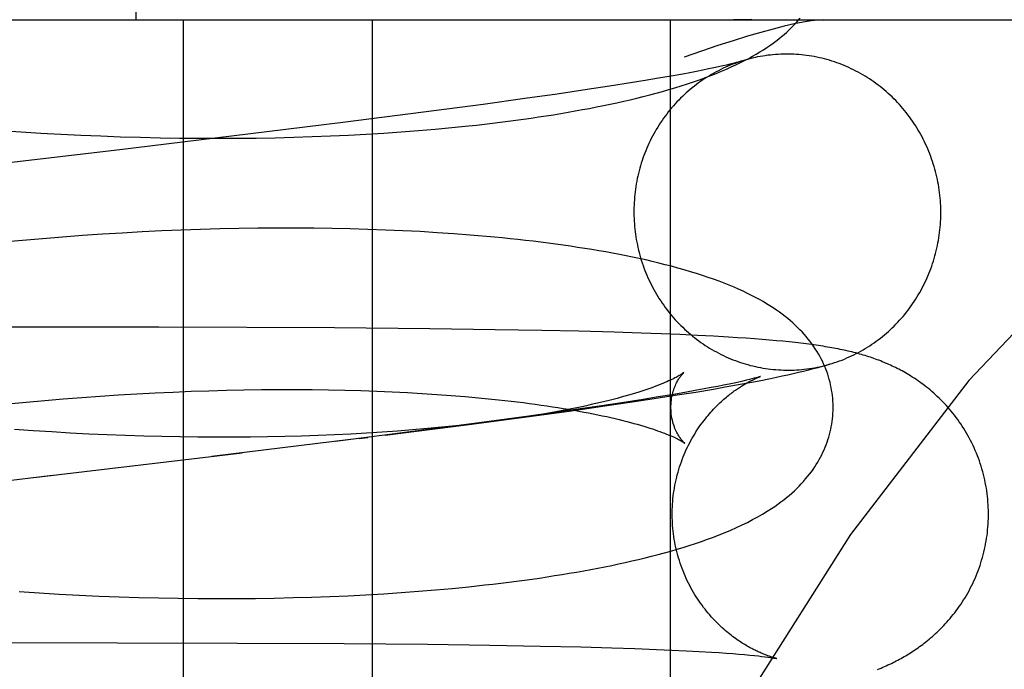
# Model space of a CAD drawing. Header units: inches. Extents: x 0 to 204, y 0 to 132.
# Tile 94 of 113: x 113.646 to 113.7674, y 49.0219 to 49.1021. Entities that reach past the tile are written whole.
import ezdxf

# ---------------------------------------------------------------- set-up
doc = ezdxf.new("R2010")
doc.units = ezdxf.units.IN
doc.header["$LTSCALE"] = 11.243375
doc.header["$MEASUREMENT"] = 0
doc.linetypes.add('HIDDEN', pattern=[0.2, 0.1, -0.1])
doc.layers.add('DEFAULT_2', color=8, linetype='HIDDEN')

msp = doc.modelspace()

# ---------------------------------------------------------------- linework, layer by layer
at = {"layer": 'DEFAULT_2', "color": 8, "linetype": 'HIDDEN'}
for p, q in [((113.66033, 49.10209), (113.66033, 49.47709)), ((113.54953, 49.10209), (113.88508, 49.10209)), ((113.66613, 49.10209), (113.66613, 48.94584)), ((113.68942, 49.10209), (113.68942, 48.94584)), ((113.72618, 49.10209), (113.72618, 48.94584)), ((113.73089, 49.09602), (113.73019, 49.09587)), ((113.73154, 49.09615), (113.73089, 49.09602)), ((113.73212, 49.09628), (113.73154, 49.09615)), ((113.73265, 49.09639), (113.73212, 49.09628)), ((113.73312, 49.0965), (113.73265, 49.09639)), ((113.73353, 49.0966), (113.73312, 49.0965)), ((113.73388, 49.09669), (113.73353, 49.0966)), ((113.72474, 49.09487), (113.72307, 49.09459)), ((113.7263, 49.09514), (113.72474, 49.09487)), ((113.72772, 49.0954), (113.7263, 49.09514)), ((113.7286, 49.09556), (113.72772, 49.0954)), ((113.72942, 49.09572), (113.7286, 49.09556)), ((113.73019, 49.09587), (113.72942, 49.09572)), ((113.7187, 49.09389), (113.71594, 49.09347)), ((113.72127, 49.0943), (113.7187, 49.09389)), ((113.72307, 49.09459), (113.72127, 49.0943)), ((113.70823, 49.09236), (113.7031, 49.09165)), ((113.71222, 49.09292), (113.70823, 49.09236)), ((113.71594, 49.09347), (113.71222, 49.09292)), ((113.7031, 49.09165), (113.69574, 49.09068)), ((113.69574, 49.09068), (113.68581, 49.08941)), ((113.68581, 49.08941), (113.67409, 49.08796)), ((113.6972, 49.0886), (113.69926, 49.08879)), ((113.69926, 49.08879), (113.70128, 49.08899)), ((113.6436, 49.08843), (113.64609, 49.08826)), ((113.64609, 49.08826), (113.64856, 49.08811)), ((113.64856, 49.08811), (113.65104, 49.08797)), ((113.65104, 49.08797), (113.6535, 49.08785)), ((113.6535, 49.08785), (113.65596, 49.08775)), ((113.65596, 49.08775), (113.6584, 49.08766)), ((113.67409, 49.08796), (113.65828, 49.08606)), ((113.6584, 49.08766), (113.66084, 49.08759)), ((113.66084, 49.08759), (113.66326, 49.08753)), ((113.66326, 49.08753), (113.66567, 49.0875)), ((113.66567, 49.0875), (113.66806, 49.08747)), ((113.66806, 49.08747), (113.67043, 49.08747)), ((113.67043, 49.08747), (113.67279, 49.08748)), ((113.67279, 49.08748), (113.67513, 49.0875)), ((113.67513, 49.0875), (113.67745, 49.08754)), ((113.67745, 49.08754), (113.67975, 49.0876)), ((113.67975, 49.0876), (113.68202, 49.08767)), ((113.68202, 49.08767), (113.68427, 49.08776)), ((113.68427, 49.08776), (113.68649, 49.08786)), ((113.68649, 49.08786), (113.68869, 49.08798)), ((113.68869, 49.08798), (113.69086, 49.08811)), ((113.69086, 49.08811), (113.69301, 49.08826)), ((113.69301, 49.08826), (113.69512, 49.08842)), ((113.69512, 49.08842), (113.6972, 49.0886)), ((113.65371, 49.07547), (113.65124, 49.07528)), ((113.65616, 49.07563), (113.65371, 49.07547)), ((113.6586, 49.07578), (113.65616, 49.07563)), ((113.66104, 49.07591), (113.6586, 49.07578)), ((113.66346, 49.07603), (113.66104, 49.07591)), ((113.66586, 49.07613), (113.66346, 49.07603)), ((113.66826, 49.07621), (113.66586, 49.07613)), ((113.67063, 49.07628), (113.66826, 49.07621)), ((113.67299, 49.07633), (113.67063, 49.07628)), ((113.67533, 49.07636), (113.67299, 49.07633)), ((113.67765, 49.07638), (113.67533, 49.07636)), ((113.67995, 49.07638), (113.67765, 49.07638)), ((113.68222, 49.07636), (113.67995, 49.07638)), ((113.68447, 49.07633), (113.68222, 49.07636)), ((113.6867, 49.07629), (113.68447, 49.07633)), ((113.6889, 49.07623), (113.6867, 49.07629)), ((113.69108, 49.07615), (113.6889, 49.07623)), ((113.69322, 49.07605), (113.69108, 49.07615)), ((113.69534, 49.07595), (113.69322, 49.07605)), ((113.69743, 49.07582), (113.69534, 49.07595)), ((113.69948, 49.07568), (113.69743, 49.07582)), ((113.6463, 49.07487), (113.64382, 49.07463)), ((113.64878, 49.07508), (113.6463, 49.07487)), ((113.65124, 49.07528), (113.64878, 49.07508)), ((113.66311, 49.06415), (113.61572, 49.06419)), ((113.68477, 49.06406), (113.66311, 49.06415)), ((113.69652, 49.06396), (113.68477, 49.06406)), ((113.70458, 49.06385), (113.69652, 49.06396)), ((113.71033, 49.06375), (113.70458, 49.06385)), ((113.7149, 49.06365), (113.71033, 49.06375)), ((113.71926, 49.06354), (113.7149, 49.06365)), ((113.72261, 49.06343), (113.71926, 49.06354)), ((113.72505, 49.06334), (113.72261, 49.06343)), ((113.72736, 49.06324), (113.72505, 49.06334)), ((113.72953, 49.06314), (113.72736, 49.06324)), ((113.73153, 49.06304), (113.72953, 49.06314)), ((113.73336, 49.06293), (113.73153, 49.06304)), ((113.73449, 49.06286), (113.73336, 49.06293)), ((113.73555, 49.06279), (113.73449, 49.06286)), ((113.73655, 49.06272), (113.73555, 49.06279)), ((113.7375, 49.06265), (113.73655, 49.06272)), ((113.7384, 49.06257), (113.7375, 49.06265)), ((113.73926, 49.06249), (113.7384, 49.06257)), ((113.74008, 49.06242), (113.73926, 49.06249)), ((113.74085, 49.06234), (113.74008, 49.06242)), ((113.74263, 49.06214), (113.74195, 49.06222)), ((113.74328, 49.06205), (113.74263, 49.06214)), ((113.72785, 49.05855), (113.72748, 49.05829)), ((113.73344, 49.05714), (113.73276, 49.057)), ((113.73406, 49.05727), (113.73344, 49.05714)), ((113.73462, 49.05739), (113.73406, 49.05727)), ((113.73433, 49.05703), (113.73573, 49.05729)), ((113.73512, 49.05751), (113.73462, 49.05739)), ((113.73556, 49.05761), (113.73512, 49.05751)), ((113.73593, 49.0577), (113.73556, 49.05761)), ((113.73573, 49.05729), (113.73713, 49.05756)), ((113.73625, 49.05778), (113.73593, 49.0577)), ((113.73652, 49.05785), (113.73625, 49.05778)), ((113.73713, 49.05756), (113.73856, 49.05784)), ((113.65815, 49.05581), (113.6604, 49.05594)), ((113.6604, 49.05594), (113.66264, 49.05606)), ((113.66264, 49.05606), (113.66487, 49.05616)), ((113.66487, 49.05616), (113.66708, 49.05625)), ((113.66708, 49.05625), (113.66928, 49.05632)), ((113.66928, 49.05632), (113.67146, 49.05638)), ((113.67146, 49.05638), (113.67361, 49.05643)), ((113.67361, 49.05643), (113.67575, 49.05646)), ((113.67575, 49.05646), (113.67786, 49.05647)), ((113.67786, 49.05647), (113.67995, 49.05647)), ((113.67995, 49.05647), (113.68202, 49.05646)), ((113.68202, 49.05646), (113.68405, 49.05643)), ((113.68405, 49.05643), (113.68606, 49.05639)), ((113.68606, 49.05639), (113.68803, 49.05633)), ((113.68803, 49.05633), (113.68998, 49.05627)), ((113.68998, 49.05627), (113.69188, 49.05619)), ((113.69188, 49.05619), (113.69376, 49.05609)), ((113.69376, 49.05609), (113.6956, 49.05599)), ((113.6956, 49.05599), (113.6974, 49.05587)), ((113.72799, 49.05611), (113.72639, 49.05583)), ((113.72705, 49.0558), (113.72933, 49.05616)), ((113.72946, 49.05637), (113.72799, 49.05611)), ((113.72933, 49.05616), (113.73153, 49.05653)), ((113.73037, 49.05654), (113.72946, 49.05637)), ((113.73123, 49.0567), (113.73037, 49.05654)), ((113.73203, 49.05685), (113.73123, 49.0567)), ((113.73153, 49.05653), (113.73294, 49.05678)), ((113.73276, 49.057), (113.73203, 49.05685)), ((113.73294, 49.05678), (113.73433, 49.05703)), ((113.64447, 49.05469), (113.64676, 49.05491)), ((113.64676, 49.05491), (113.64905, 49.05512)), ((113.64905, 49.05512), (113.65133, 49.05532)), ((113.65133, 49.05532), (113.65361, 49.0555)), ((113.65361, 49.0555), (113.65588, 49.05566)), ((113.65588, 49.05566), (113.65815, 49.05581)), ((113.6974, 49.05587), (113.69916, 49.05574)), ((113.69916, 49.05574), (113.70088, 49.0556)), ((113.72022, 49.05484), (113.7174, 49.05442)), ((113.7181, 49.05444), (113.72148, 49.05493)), ((113.72284, 49.05525), (113.72022, 49.05484)), ((113.72148, 49.05493), (113.72471, 49.05543)), ((113.72467, 49.05555), (113.72284, 49.05525)), ((113.72639, 49.05583), (113.72467, 49.05555)), ((113.72471, 49.05543), (113.72705, 49.0558)), ((113.70816, 49.05305), (113.7137, 49.05381)), ((113.71363, 49.05387), (113.70875, 49.05318)), ((113.7174, 49.05442), (113.71363, 49.05387)), ((113.7137, 49.05381), (113.7181, 49.05444)), ((113.7026, 49.05235), (113.69504, 49.05136)), ((113.70135, 49.05214), (113.70816, 49.05305)), ((113.70311, 49.05237), (113.70145, 49.05217)), ((113.70875, 49.05318), (113.7026, 49.05235)), ((113.64761, 49.05137), (113.64532, 49.05153)), ((113.6499, 49.05123), (113.64761, 49.05137)), ((113.65218, 49.05109), (113.6499, 49.05123)), ((113.65446, 49.05098), (113.65218, 49.05109)), ((113.69504, 49.05136), (113.68489, 49.05007)), ((113.68873, 49.05109), (113.68677, 49.05098)), ((113.69066, 49.05121), (113.68873, 49.05109)), ((113.69255, 49.05134), (113.69066, 49.05121)), ((113.69104, 49.05083), (113.70135, 49.05214)), ((113.69441, 49.05149), (113.69255, 49.05134)), ((113.69623, 49.05164), (113.69441, 49.05149)), ((113.69801, 49.05181), (113.69623, 49.05164)), ((113.69975, 49.05199), (113.69801, 49.05181)), ((113.70145, 49.05217), (113.69975, 49.05199)), ((113.65673, 49.05088), (113.65446, 49.05098)), ((113.65899, 49.05079), (113.65673, 49.05088)), ((113.66124, 49.05072), (113.65899, 49.05079)), ((113.66347, 49.05067), (113.66124, 49.05072)), ((113.66569, 49.05062), (113.66347, 49.05067)), ((113.6679, 49.0506), (113.66569, 49.05062)), ((113.67009, 49.05059), (113.6679, 49.0506)), ((113.68674, 49.05029), (113.66963, 49.04821)), ((113.67226, 49.05059), (113.67009, 49.05059)), ((113.67441, 49.0506), (113.67226, 49.05059)), ((113.67653, 49.05063), (113.67441, 49.0506)), ((113.67863, 49.05068), (113.67653, 49.05063)), ((113.68071, 49.05073), (113.67863, 49.05068)), ((113.68276, 49.0508), (113.68071, 49.05073)), ((113.68478, 49.05089), (113.68276, 49.0508)), ((113.68677, 49.05098), (113.68478, 49.05089)), ((113.68783, 49.05042), (113.6889, 49.05056)), ((113.6477, 49.0456), (113.67339, 49.04866)), ((113.63348, 49.04393), (113.65001, 49.04588)), ((113.69512, 49.03157), (113.69722, 49.03174)), ((113.69722, 49.03174), (113.69929, 49.03193)), ((113.69929, 49.03193), (113.70132, 49.03213)), ((113.64587, 49.03153), (113.64835, 49.03137)), ((113.64835, 49.03137), (113.65083, 49.03123)), ((113.65083, 49.03123), (113.6533, 49.0311)), ((113.6533, 49.0311), (113.65577, 49.03099)), ((113.65577, 49.03099), (113.65822, 49.0309)), ((113.65822, 49.0309), (113.66066, 49.03082)), ((113.66066, 49.03082), (113.66309, 49.03076)), ((113.66309, 49.03076), (113.66551, 49.03072)), ((113.66551, 49.03072), (113.66791, 49.03069)), ((113.66791, 49.03069), (113.6703, 49.03068)), ((113.6703, 49.03068), (113.67267, 49.03068)), ((113.67267, 49.03068), (113.67502, 49.0307)), ((113.67502, 49.0307), (113.67735, 49.03074)), ((113.67735, 49.03074), (113.67966, 49.03079)), ((113.67966, 49.03079), (113.68194, 49.03085)), ((113.68194, 49.03085), (113.6842, 49.03094)), ((113.6842, 49.03094), (113.68644, 49.03103)), ((113.68644, 49.03103), (113.68865, 49.03115)), ((113.68865, 49.03115), (113.69084, 49.03127)), ((113.69084, 49.03127), (113.693, 49.03142)), ((113.693, 49.03142), (113.69512, 49.03157)), ((113.59552, 49.02534), (113.6728, 49.02519)), ((113.6728, 49.02519), (113.68597, 49.02512)), ((113.68597, 49.02512), (113.69626, 49.02503)), ((113.69626, 49.02503), (113.70393, 49.02493)), ((113.70393, 49.02493), (113.71017, 49.02482)), ((113.71017, 49.02482), (113.71513, 49.0247)), ((113.71513, 49.0247), (113.71897, 49.02459)), ((113.71897, 49.02459), (113.72183, 49.0245)), ((113.72183, 49.0245), (113.7245, 49.0244)), ((113.7245, 49.0244), (113.72637, 49.02432)), ((113.72637, 49.02432), (113.72813, 49.02423)), ((113.72813, 49.02423), (113.72976, 49.02415)), ((113.72976, 49.02415), (113.73127, 49.02406)), ((113.73127, 49.02406), (113.7322, 49.024)), ((113.7322, 49.024), (113.73307, 49.02394)), ((113.73307, 49.02394), (113.73389, 49.02388)), ((113.73389, 49.02388), (113.73465, 49.02381)), ((113.73465, 49.02381), (113.73535, 49.02376)), ((113.73535, 49.02376), (113.73598, 49.0237)), ((113.73598, 49.0237), (113.73655, 49.02364)), ((113.73655, 49.02364), (113.73705, 49.02359)), ((113.73705, 49.02359), (113.73749, 49.02354)), ((113.73749, 49.02354), (113.73788, 49.02349)), ((113.73788, 49.02349), (113.73821, 49.02345)), ((113.73931, 49.02328), (113.73932, 49.02328))]:
    msp.add_line(p, q, dxfattribs=at)
for points in [[(113.83901, 49.10209), (113.82335, 49.10016), (113.80784, 49.09451), (113.79274, 49.08552), (113.77784, 49.07325), (113.763, 49.05758), (113.74842, 49.03856), (113.73415, 49.01607), (113.72044, 48.99029), (113.70744, 48.9613), (113.69536, 48.92935), (113.68434, 48.89468), (113.67451, 48.85757), (113.66601, 48.81833), (113.65892, 48.77729), (113.65333, 48.73478), (113.64929, 48.69117), (113.64685, 48.64683), (113.64604, 48.60209)], [(113.70128, 49.08899), (113.70227, 49.0891), (113.70326, 49.08921), (113.70425, 49.08933), (113.70522, 49.08945), (113.70618, 49.08957), (113.70714, 49.0897), (113.70809, 49.08983), (113.70903, 49.08996), (113.70995, 49.0901), (113.71088, 49.09024), (113.71179, 49.09038), (113.71269, 49.09053), (113.71359, 49.09068), (113.71447, 49.09084), (113.71535, 49.091), (113.71622, 49.09116), (113.71709, 49.09133), (113.71794, 49.0915), (113.71878, 49.09167), (113.71961, 49.09185), (113.72044, 49.09204), (113.72125, 49.09223), (113.72206, 49.09242), (113.72285, 49.09262), (113.72364, 49.09282), (113.72443, 49.09303), (113.72521, 49.09324), (113.72599, 49.09347), (113.72676, 49.0937), (113.72754, 49.09394), (113.7283, 49.09418), (113.72906, 49.09443), (113.72979, 49.09469), (113.73051, 49.09495), (113.7312, 49.09521), (113.73186, 49.09547), (113.7325, 49.09574), (113.73311, 49.096), (113.73371, 49.09627), (113.73427, 49.09653), (113.73482, 49.0968), (113.73534, 49.09706), (113.73585, 49.09733), (113.73633, 49.0976), (113.73679, 49.09786), (113.73724, 49.09813), (113.73767, 49.0984), (113.73807, 49.09866), (113.73847, 49.09893), (113.73885, 49.0992), (113.73921, 49.09947), (113.73956, 49.09974), (113.7399, 49.10002), (113.74023, 49.10029), (113.74054, 49.10057), (113.74085, 49.10085), (113.74114, 49.10113), (113.74142, 49.10142), (113.7417, 49.10171), (113.74196, 49.102), (113.74221, 49.10229)], [(113.74509, 49.10209), (113.74439, 49.10206), (113.74355, 49.10196), (113.74258, 49.10181), (113.74147, 49.10159), (113.74023, 49.1013), (113.73886, 49.10095), (113.73735, 49.10054), (113.73572, 49.10006), (113.73395, 49.09951), (113.73206, 49.0989), (113.73004, 49.09821), (113.72789, 49.09746)], [(113.73623, 49.10212), (113.73551, 49.1021), (113.73476, 49.10209), (113.73398, 49.10209)], [(113.75951, 49.07946), (113.75949, 49.07979), (113.75946, 49.08012), (113.75943, 49.08044), (113.75939, 49.08077), (113.75935, 49.0811), (113.7593, 49.08142), (113.75924, 49.08175), (113.75918, 49.08207), (113.75912, 49.08239), (113.75905, 49.08272), (113.75897, 49.08304), (113.75889, 49.08336), (113.75881, 49.08367), (113.75872, 49.08399), (113.75862, 49.0843), (113.75852, 49.08462), (113.75841, 49.08493), (113.7583, 49.08524), (113.75819, 49.08554), (113.75806, 49.08585), (113.75794, 49.08615), (113.75781, 49.08645), (113.75767, 49.08675), (113.75753, 49.08705), (113.75738, 49.08734), (113.75723, 49.08763), (113.75708, 49.08792), (113.75692, 49.08821), (113.75675, 49.08849), (113.75658, 49.08877), (113.75641, 49.08905), (113.75623, 49.08932), (113.75605, 49.08959), (113.75586, 49.08986), (113.75567, 49.09012), (113.75547, 49.09038), (113.75527, 49.09064), (113.75507, 49.09089), (113.75486, 49.09114), (113.75465, 49.09139), (113.75443, 49.09163), (113.75421, 49.09187), (113.75399, 49.09211), (113.75376, 49.09234), (113.75353, 49.09257), (113.75329, 49.09279), (113.75305, 49.09301), (113.75281, 49.09323), (113.75256, 49.09344), (113.75231, 49.09364), (113.75206, 49.09385), (113.7518, 49.09404), (113.75155, 49.09424), (113.75128, 49.09443), (113.75102, 49.09461), (113.75075, 49.09479), (113.75048, 49.09496), (113.7502, 49.09513), (113.74993, 49.0953), (113.74965, 49.09546), (113.74936, 49.09562), (113.74908, 49.09577), (113.74879, 49.09591), (113.7485, 49.09605), (113.74821, 49.09619), (113.74792, 49.09632), (113.74762, 49.09645), (113.74732, 49.09657), (113.74702, 49.09668), (113.74672, 49.09679), (113.74642, 49.0969), (113.74611, 49.097), (113.74581, 49.09709), (113.7455, 49.09718), (113.74519, 49.09726), (113.74488, 49.09734), (113.74457, 49.09741), (113.74425, 49.09748), (113.74394, 49.09754), (113.74362, 49.0976), (113.74331, 49.09765), (113.74299, 49.09769), (113.74267, 49.09773), (113.74236, 49.09777), (113.74204, 49.0978), (113.74172, 49.09782), (113.7414, 49.09784), (113.74108, 49.09785), (113.74076, 49.09785), (113.74044, 49.09785), (113.74012, 49.09785), (113.7398, 49.09784), (113.73948, 49.09782), (113.73916, 49.0978), (113.73884, 49.09778), (113.73853, 49.09774), (113.73821, 49.09771), (113.73789, 49.09766), (113.73758, 49.09761), (113.73726, 49.09756), (113.73695, 49.0975), (113.73663, 49.09743), (113.73632, 49.09736), (113.73601, 49.09729), (113.7357, 49.0972), (113.73539, 49.09712), (113.73509, 49.09702), (113.73494, 49.09698)], [(113.73498, 49.09699), (113.73478, 49.09693), (113.73448, 49.09682), (113.73418, 49.09671), (113.73388, 49.0966), (113.73358, 49.09648), (113.73329, 49.09636), (113.73299, 49.09623), (113.7327, 49.0961), (113.73241, 49.09596), (113.73212, 49.09581), (113.73184, 49.09566), (113.73156, 49.09551), (113.73128, 49.09535), (113.731, 49.09519), (113.73073, 49.09502), (113.73046, 49.09484), (113.73019, 49.09466), (113.72992, 49.09448), (113.72966, 49.09429), (113.7294, 49.0941), (113.72915, 49.09391), (113.72889, 49.09371), (113.72864, 49.0935), (113.7284, 49.09329), (113.72816, 49.09308), (113.72792, 49.09286), (113.72768, 49.09264), (113.72745, 49.09241), (113.72722, 49.09218), (113.727, 49.09195), (113.72678, 49.09171), (113.72656, 49.09147), (113.72635, 49.09122), (113.72614, 49.09097), (113.72594, 49.09072), (113.72574, 49.09046), (113.72554, 49.0902), (113.72535, 49.08994), (113.72517, 49.08967), (113.72498, 49.0894), (113.72481, 49.08913), (113.72463, 49.08885), (113.72446, 49.08857), (113.7243, 49.08829), (113.72414, 49.08801), (113.72399, 49.08772), (113.72384, 49.08743), (113.72369, 49.08714), (113.72355, 49.08684), (113.72341, 49.08654), (113.72328, 49.08624), (113.72316, 49.08594), (113.72304, 49.08564), (113.72292, 49.08533), (113.72281, 49.08502), (113.7227, 49.08471), (113.7226, 49.0844), (113.72251, 49.08408), (113.72242, 49.08377), (113.72233, 49.08345), (113.72225, 49.08313), (113.72218, 49.08281), (113.72211, 49.08249), (113.72205, 49.08217), (113.72199, 49.08185), (113.72193, 49.08152), (113.72189, 49.0812), (113.72184, 49.08087), (113.7218, 49.08054), (113.72177, 49.08022), (113.72175, 49.07989), (113.72172, 49.07956), (113.72171, 49.07923), (113.7217, 49.0789), (113.72169, 49.07857), (113.72169, 49.07824), (113.7217, 49.07791), (113.72171, 49.07758), (113.72173, 49.07725)], [(113.73494, 49.09698), (113.7349, 49.09697), (113.73485, 49.09695), (113.73479, 49.09693), (113.73471, 49.09691), (113.73463, 49.09689), (113.73454, 49.09686), (113.73443, 49.09683), (113.73431, 49.0968), (113.73418, 49.09677), (113.73404, 49.09673), (113.73388, 49.09669)], [(113.65828, 49.08606), (113.6371, 49.08356), (113.60652, 49.07994)], [(113.74591, 49.05962), (113.74615, 49.05969), (113.74645, 49.05979), (113.74676, 49.05989), (113.74706, 49.06), (113.74736, 49.06011), (113.74766, 49.06023), (113.74795, 49.06036), (113.74824, 49.06049), (113.74854, 49.06062), (113.74883, 49.06076), (113.74911, 49.0609), (113.7494, 49.06105), (113.74968, 49.06121), (113.74996, 49.06137), (113.75023, 49.06153), (113.75051, 49.0617), (113.75078, 49.06187), (113.75105, 49.06205), (113.75131, 49.06223), (113.75157, 49.06242), (113.75183, 49.06261), (113.75209, 49.06281), (113.75234, 49.06301), (113.75259, 49.06321), (113.75284, 49.06342), (113.75308, 49.06364), (113.75332, 49.06386), (113.75355, 49.06408), (113.75379, 49.0643), (113.75401, 49.06454), (113.75424, 49.06477), (113.75446, 49.06501), (113.75467, 49.06525), (113.75488, 49.06549), (113.75509, 49.06574), (113.7553, 49.066), (113.7555, 49.06625), (113.75569, 49.06651), (113.75588, 49.06678), (113.75607, 49.06704), (113.75625, 49.06731), (113.75643, 49.06759), (113.7566, 49.06786), (113.75677, 49.06814), (113.75694, 49.06842), (113.7571, 49.06871), (113.75725, 49.069), (113.7574, 49.06929), (113.75755, 49.06958), (113.75769, 49.06987), (113.75782, 49.07017), (113.75795, 49.07047), (113.75808, 49.07077), (113.7582, 49.07108), (113.75832, 49.07138), (113.75843, 49.07169), (113.75853, 49.072), (113.75863, 49.07232), (113.75873, 49.07263), (113.75882, 49.07295), (113.7589, 49.07326), (113.75898, 49.07358), (113.75906, 49.0739), (113.75913, 49.07422), (113.75919, 49.07455), (113.75925, 49.07487), (113.7593, 49.07519), (113.75935, 49.07552), (113.75939, 49.07584), (113.75943, 49.07617), (113.75946, 49.0765), (113.75949, 49.07683), (113.75951, 49.07716), (113.75953, 49.07748), (113.75954, 49.07781), (113.75954, 49.07814), (113.75954, 49.07847), (113.75954, 49.0788), (113.75953, 49.07913), (113.75951, 49.07946)], [(113.72173, 49.07725), (113.72175, 49.07693), (113.72178, 49.0766), (113.72181, 49.07627), (113.72185, 49.07594), (113.72189, 49.07562), (113.72194, 49.07529), (113.72199, 49.07497), (113.72205, 49.07464), (113.72212, 49.07432), (113.72219, 49.074), (113.72226, 49.07368), (113.72234, 49.07336), (113.72243, 49.07304), (113.72252, 49.07272), (113.72261, 49.07241), (113.72272, 49.0721), (113.72282, 49.07179), (113.72293, 49.07148), (113.72305, 49.07117), (113.72317, 49.07087), (113.7233, 49.07056), (113.72343, 49.07026), (113.72357, 49.06996), (113.72371, 49.06967), (113.72385, 49.06937), (113.724, 49.06908), (113.72416, 49.06879), (113.72432, 49.06851), (113.72448, 49.06823), (113.72465, 49.06795), (113.72483, 49.06767), (113.725, 49.0674), (113.72519, 49.06712), (113.72537, 49.06686), (113.72557, 49.06659), (113.72576, 49.06633), (113.72596, 49.06607), (113.72617, 49.06582), (113.72637, 49.06557), (113.72659, 49.06532), (113.7268, 49.06508), (113.72702, 49.06484), (113.72725, 49.06461), (113.72748, 49.06437), (113.72771, 49.06415), (113.72794, 49.06392), (113.72818, 49.0637), (113.72843, 49.06349), (113.72867, 49.06328), (113.72892, 49.06307), (113.72918, 49.06287), (113.72943, 49.06267), (113.72969, 49.06248), (113.72995, 49.06229), (113.73022, 49.0621), (113.73049, 49.06192), (113.73076, 49.06175), (113.73103, 49.06158), (113.73131, 49.06141), (113.73159, 49.06125), (113.73187, 49.0611), (113.73216, 49.06095), (113.73244, 49.0608), (113.73273, 49.06066), (113.73302, 49.06052), (113.73332, 49.06039), (113.73361, 49.06027), (113.73391, 49.06015), (113.73421, 49.06003), (113.73451, 49.05992), (113.73482, 49.05982), (113.73512, 49.05972), (113.73543, 49.05963), (113.73574, 49.05954), (113.73605, 49.05945), (113.73636, 49.05938), (113.73667, 49.0593), (113.73698, 49.05924), (113.7373, 49.05917), (113.73761, 49.05912), (113.73793, 49.05907), (113.73825, 49.05902), (113.73856, 49.05898), (113.73888, 49.05895), (113.7392, 49.05892), (113.73952, 49.0589), (113.73984, 49.05888), (113.74016, 49.05887), (113.74048, 49.05886), (113.7408, 49.05886), (113.74112, 49.05886), (113.74144, 49.05887), (113.74175, 49.05889), (113.74207, 49.05891), (113.74239, 49.05894), (113.74271, 49.05897), (113.74303, 49.05901), (113.74334, 49.05905), (113.74366, 49.0591), (113.74397, 49.05916), (113.74429, 49.05922), (113.7446, 49.05928), (113.74491, 49.05935), (113.74522, 49.05943), (113.74553, 49.05951), (113.74584, 49.0596)], [(113.74626, 49.05443), (113.74625, 49.05472), (113.74624, 49.05505), (113.74621, 49.05539), (113.74618, 49.05572), (113.74613, 49.05606), (113.74608, 49.05639), (113.74602, 49.05672), (113.74595, 49.05705), (113.74588, 49.05738), (113.74579, 49.05771), (113.74569, 49.05804), (113.74559, 49.05836), (113.74548, 49.05868), (113.74536, 49.059), (113.74523, 49.05932), (113.74509, 49.05964), (113.74494, 49.05995), (113.74478, 49.06027), (113.74462, 49.06058), (113.74444, 49.06089), (113.74426, 49.06119), (113.74406, 49.0615), (113.74386, 49.0618), (113.74365, 49.0621), (113.74343, 49.0624), (113.7432, 49.0627), (113.74295, 49.06299), (113.7427, 49.06328), (113.74244, 49.06357), (113.74217, 49.06385), (113.74189, 49.06413), (113.7416, 49.06441), (113.7413, 49.06468), (113.74099, 49.06496), (113.74067, 49.06523), (113.74033, 49.06549), (113.73999, 49.06576), (113.73963, 49.06602), (113.73926, 49.06628), (113.73887, 49.06654), (113.73847, 49.0668), (113.73806, 49.06706), (113.73762, 49.06731), (113.73717, 49.06757), (113.7367, 49.06783), (113.73621, 49.06808), (113.7357, 49.06833), (113.73517, 49.06859), (113.73461, 49.06884), (113.73404, 49.06909), (113.73345, 49.06934), (113.73283, 49.06958), (113.73219, 49.06983), (113.73153, 49.07007), (113.73085, 49.07031), (113.73014, 49.07055), (113.72941, 49.07078), (113.72867, 49.07101), (113.72791, 49.07123), (113.72713, 49.07145), (113.72635, 49.07167), (113.72555, 49.07187), (113.72476, 49.07207), (113.72396, 49.07226), (113.72316, 49.07245), (113.72236, 49.07262), (113.72154, 49.0728), (113.72073, 49.07296), (113.7199, 49.07313), (113.71907, 49.07329), (113.71822, 49.07344), (113.71737, 49.07359), (113.71651, 49.07374), (113.71563, 49.07388), (113.71475, 49.07401), (113.71386, 49.07415), (113.71296, 49.07428), (113.71205, 49.0744), (113.71114, 49.07453), (113.71021, 49.07464), (113.70928, 49.07476), (113.70834, 49.07487), (113.70739, 49.07497), (113.70643, 49.07507), (113.70546, 49.07517), (113.70449, 49.07527), (113.7035, 49.07536), (113.70251, 49.07544), (113.70151, 49.07553), (113.69948, 49.07568)], [(113.74195, 49.06222), (113.74159, 49.06226), (113.74085, 49.06234)], [(113.76538, 49.04225), (113.76536, 49.04257), (113.76533, 49.04292), (113.7653, 49.04326), (113.76526, 49.04361), (113.76521, 49.04395), (113.76516, 49.0443), (113.7651, 49.04464), (113.76503, 49.04498), (113.76496, 49.04532), (113.76489, 49.04566), (113.7648, 49.046), (113.76471, 49.04633), (113.76462, 49.04667), (113.76452, 49.047), (113.76441, 49.04733), (113.7643, 49.04766), (113.76418, 49.04798), (113.76406, 49.0483), (113.76393, 49.04862), (113.7638, 49.04894), (113.76366, 49.04926), (113.76352, 49.04957), (113.76337, 49.04988), (113.76321, 49.05018), (113.76305, 49.05049), (113.76289, 49.05078), (113.76272, 49.05108), (113.76255, 49.05137), (113.76237, 49.05166), (113.76219, 49.05194), (113.76201, 49.05222), (113.76182, 49.05249), (113.76163, 49.05276), (113.76143, 49.05303), (113.76123, 49.05329), (113.76103, 49.05355), (113.76082, 49.0538), (113.76061, 49.05405), (113.7604, 49.05429), (113.76019, 49.05452), (113.75998, 49.05476), (113.75976, 49.05498), (113.75954, 49.0552), (113.75933, 49.05541), (113.75911, 49.05562), (113.75889, 49.05583), (113.75867, 49.05603), (113.75845, 49.05622), (113.75823, 49.05641), (113.75801, 49.05659), (113.75778, 49.05677), (113.75756, 49.05694), (113.75734, 49.05711), (113.75712, 49.05727), (113.7569, 49.05743), (113.75668, 49.05758), (113.75646, 49.05773), (113.75624, 49.05788), (113.75603, 49.05801), (113.75581, 49.05815), (113.7556, 49.05828), (113.75539, 49.05841), (113.75518, 49.05853), (113.75497, 49.05864), (113.75477, 49.05876), (113.75456, 49.05887), (113.75436, 49.05898), (113.75416, 49.05908), (113.75396, 49.05918), (113.75376, 49.05928), (113.75355, 49.05937), (113.75335, 49.05947), (113.75315, 49.05956), (113.75295, 49.05965), (113.75274, 49.05973), (113.75254, 49.05982), (113.75233, 49.0599), (113.75213, 49.05999), (113.75192, 49.06007), (113.75171, 49.06014), (113.7515, 49.06022), (113.75129, 49.0603), (113.75108, 49.06037), (113.75086, 49.06044), (113.75065, 49.06051), (113.75043, 49.06058), (113.75021, 49.06065), (113.74998, 49.06072), (113.74975, 49.06078), (113.74952, 49.06085), (113.74929, 49.06091), (113.74905, 49.06098), (113.74882, 49.06104), (113.74858, 49.0611), (113.74834, 49.06115), (113.7481, 49.06121), (113.74785, 49.06127), (113.74761, 49.06132), (113.74736, 49.06137), (113.74712, 49.06142), (113.74687, 49.06147), (113.74661, 49.06152), (113.74636, 49.06157), (113.7461, 49.06162), (113.74584, 49.06166), (113.74558, 49.06171), (113.74531, 49.06175), (113.74504, 49.0618), (113.74476, 49.06184), (113.74448, 49.06188), (113.74419, 49.06193), (113.74389, 49.06197), (113.74328, 49.06205)], [(113.73856, 49.05784), (113.73927, 49.05799), (113.73997, 49.05814), (113.74067, 49.05829), (113.74134, 49.05844), (113.742, 49.05859), (113.74263, 49.05874), (113.74325, 49.0589), (113.74384, 49.05905), (113.7444, 49.05919), (113.74494, 49.05934), (113.74544, 49.05948), (113.74591, 49.05962)], [(113.72626, 49.05418), (113.72626, 49.05441), (113.72627, 49.05466), (113.72629, 49.05491), (113.72632, 49.05516), (113.72635, 49.05539), (113.72639, 49.05562), (113.72644, 49.05584), (113.72649, 49.05605), (113.72655, 49.05626), (113.72661, 49.05645), (113.72667, 49.05663), (113.72674, 49.05681), (113.72681, 49.05697), (113.72688, 49.05713), (113.72695, 49.05728), (113.72702, 49.05741), (113.72709, 49.05754), (113.72716, 49.05766), (113.72723, 49.05777), (113.72729, 49.05787), (113.72736, 49.05796), (113.72742, 49.05805), (113.72748, 49.05813), (113.72753, 49.0582), (113.72759, 49.05827), (113.72764, 49.05832), (113.72768, 49.05838), (113.72772, 49.05842), (113.72776, 49.05846), (113.72779, 49.05849), (113.72781, 49.05851), (113.72783, 49.05853), (113.72784, 49.05854)], [(113.72748, 49.05829), (113.72739, 49.05824), (113.72729, 49.05818), (113.72717, 49.05811), (113.72704, 49.05804), (113.7269, 49.05797), (113.72674, 49.05789), (113.72657, 49.0578), (113.72639, 49.05771), (113.7262, 49.05762), (113.72598, 49.05752), (113.72576, 49.05742), (113.72552, 49.05732), (113.72527, 49.05721), (113.725, 49.05711), (113.72471, 49.05699), (113.72441, 49.05688), (113.7241, 49.05676), (113.72377, 49.05664), (113.72342, 49.05652), (113.72306, 49.0564), (113.72269, 49.05627), (113.7223, 49.05615), (113.72189, 49.05602), (113.72147, 49.05589), (113.72103, 49.05577), (113.72058, 49.05564), (113.72011, 49.05551), (113.71963, 49.05538), (113.71914, 49.05525), (113.71863, 49.05512), (113.7181, 49.05499), (113.71756, 49.05486), (113.71701, 49.05473), (113.71644, 49.0546), (113.71585, 49.05447), (113.71526, 49.05434), (113.71465, 49.05421), (113.71402, 49.05409), (113.71338, 49.05396), (113.71273, 49.05384), (113.71207, 49.05371), (113.71139, 49.05359), (113.7107, 49.05347), (113.70999, 49.05335), (113.70928, 49.05324), (113.70855, 49.05312), (113.7078, 49.05301), (113.70705, 49.0529), (113.70629, 49.05279), (113.70551, 49.05268)], [(113.72645, 49.03998), (113.72644, 49.04029), (113.72642, 49.04063), (113.72642, 49.04097), (113.72642, 49.04131), (113.72643, 49.04165), (113.72644, 49.04198), (113.72646, 49.04232), (113.72648, 49.04266), (113.72651, 49.04299), (113.72655, 49.04333), (113.72659, 49.04366), (113.72664, 49.044), (113.7267, 49.04433), (113.72676, 49.04466), (113.72682, 49.04499), (113.72689, 49.04532), (113.72697, 49.04564), (113.72705, 49.04596), (113.72714, 49.04628), (113.72723, 49.0466), (113.72733, 49.04692), (113.72744, 49.04723), (113.72755, 49.04754), (113.72766, 49.04785), (113.72778, 49.04816), (113.7279, 49.04846), (113.72803, 49.04875), (113.72816, 49.04905), (113.7283, 49.04934), (113.72844, 49.04962), (113.72858, 49.0499), (113.72873, 49.05018), (113.72888, 49.05045), (113.72903, 49.05072), (113.72919, 49.05098), (113.72935, 49.05123), (113.72951, 49.05149), (113.72968, 49.05173), (113.72984, 49.05197), (113.73001, 49.05221), (113.73018, 49.05243), (113.73034, 49.05266), (113.73051, 49.05287), (113.73068, 49.05308), (113.73085, 49.05328), (113.73102, 49.05348), (113.73118, 49.05367), (113.73135, 49.05385), (113.73152, 49.05403), (113.73168, 49.05421), (113.73185, 49.05438), (113.73201, 49.05454), (113.73217, 49.05469), (113.73233, 49.05485), (113.73249, 49.05499), (113.73264, 49.05513), (113.7328, 49.05527), (113.73295, 49.0554), (113.7331, 49.05553), (113.73324, 49.05565), (113.73339, 49.05576), (113.73353, 49.05588), (113.73367, 49.05599), (113.73381, 49.05609), (113.73395, 49.05619), (113.73408, 49.05629), (113.73422, 49.05639), (113.73435, 49.05648), (113.73447, 49.05656), (113.7346, 49.05665), (113.73472, 49.05673), (113.73484, 49.05681), (113.73496, 49.05688), (113.73508, 49.05696), (113.73519, 49.05703), (113.73531, 49.0571), (113.73542, 49.05716), (113.73553, 49.05722), (113.73563, 49.05728), (113.73573, 49.05734), (113.73584, 49.0574), (113.73593, 49.05745), (113.73603, 49.0575), (113.73612, 49.05755), (113.73621, 49.05759), (113.7363, 49.05764), (113.73639, 49.05768), (113.73647, 49.05772), (113.73655, 49.05776), (113.73663, 49.0578), (113.73671, 49.05783), (113.73678, 49.05786), (113.73685, 49.05789), (113.73691, 49.05792), (113.73697, 49.05794), (113.73703, 49.05797), (113.73708, 49.05799), (113.73712, 49.05801), (113.73717, 49.05802), (113.7372, 49.05804), (113.73723, 49.05805), (113.73726, 49.05806), (113.73728, 49.05806), (113.73729, 49.05807), (113.7373, 49.05807)], [(113.7373, 49.05807), (113.73729, 49.05807), (113.73727, 49.05806), (113.73725, 49.05806), (113.73722, 49.05805), (113.73718, 49.05803), (113.73713, 49.05802), (113.73707, 49.058), (113.737, 49.05798), (113.73692, 49.05796), (113.73684, 49.05793), (113.73674, 49.05791), (113.73663, 49.05788), (113.73652, 49.05785)], [(113.70088, 49.0556), (113.70255, 49.05545), (113.70337, 49.05537), (113.70419, 49.05529), (113.70499, 49.05521), (113.70577, 49.05512), (113.70655, 49.05503), (113.70731, 49.05494), (113.70807, 49.05485), (113.70881, 49.05475), (113.70953, 49.05465), (113.71025, 49.05455), (113.71095, 49.05445), (113.71164, 49.05435), (113.71232, 49.05424), (113.71298, 49.05414), (113.71363, 49.05403), (113.71427, 49.05392), (113.71489, 49.05381), (113.7155, 49.05369), (113.7161, 49.05358), (113.71668, 49.05347), (113.71725, 49.05335), (113.7178, 49.05323), (113.71834, 49.05312), (113.71886, 49.053), (113.71937, 49.05288), (113.71987, 49.05276), (113.72034, 49.05265), (113.72081, 49.05253), (113.72126, 49.05241), (113.72169, 49.05229), (113.72211, 49.05218), (113.72252, 49.05206), (113.7229, 49.05194), (113.72328, 49.05183), (113.72364, 49.05172), (113.72398, 49.0516), (113.72431, 49.05149), (113.72462, 49.05139), (113.72491, 49.05128), (113.72519, 49.05118), (113.72546, 49.05107), (113.72571, 49.05098), (113.72594, 49.05088), (113.72617, 49.05079), (113.72637, 49.0507), (113.72656, 49.05061), (113.72674, 49.05053), (113.72691, 49.05045), (113.72706, 49.05038), (113.7272, 49.05031), (113.72732, 49.05024), (113.72744, 49.05018), (113.72754, 49.05012), (113.72763, 49.05007), (113.7277, 49.05002), (113.72777, 49.04998), (113.72783, 49.04995), (113.72787, 49.04991), (113.72791, 49.04989), (113.72794, 49.04987), (113.72794, 49.04987)], [(113.72794, 49.04987), (113.72795, 49.04986), (113.72796, 49.04985), (113.72796, 49.04985), (113.72794, 49.04987), (113.72792, 49.04988), (113.7279, 49.04991), (113.72787, 49.04994), (113.72783, 49.04998), (113.72778, 49.05002), (113.72773, 49.05008), (113.72768, 49.05013), (113.72762, 49.0502), (113.72756, 49.05028), (113.7275, 49.05036), (113.72743, 49.05045), (113.72736, 49.05055), (113.72729, 49.05065), (113.72722, 49.05077), (113.72714, 49.05089), (113.72707, 49.05103), (113.72699, 49.05117), (113.72691, 49.05133), (113.72684, 49.05149), (113.72676, 49.05167), (113.72669, 49.05185), (113.72662, 49.05205), (113.72655, 49.05226), (113.72649, 49.05247), (113.72644, 49.0527), (113.72639, 49.05293), (113.72635, 49.05317), (113.72631, 49.05342), (113.72628, 49.05368), (113.72627, 49.05394), (113.72626, 49.05418)], [(113.73868, 49.0418), (113.73906, 49.04205), (113.73944, 49.04232), (113.73981, 49.04259), (113.74017, 49.04286), (113.74051, 49.04314), (113.74085, 49.04341), (113.74117, 49.04369), (113.74148, 49.04398), (113.74178, 49.04426), (113.74207, 49.04455), (113.74234, 49.04484), (113.74261, 49.04513), (113.74287, 49.04543), (113.74312, 49.04572), (113.74335, 49.04602), (113.74358, 49.04632), (113.74379, 49.04662), (113.74399, 49.04692), (113.74419, 49.04722), (113.74437, 49.04752), (113.74454, 49.04782), (113.74471, 49.04812), (113.74486, 49.04842), (113.74501, 49.04873), (113.74515, 49.04904), (113.74528, 49.04935), (113.7454, 49.04966), (113.74552, 49.04997), (113.74563, 49.05028), (113.74572, 49.0506), (113.74581, 49.05092), (113.7459, 49.05124), (113.74597, 49.05156), (113.74603, 49.05188), (113.74609, 49.0522), (113.74614, 49.05253), (113.74618, 49.05285), (113.74621, 49.05318), (113.74624, 49.0535), (113.74625, 49.05383), (113.74626, 49.05415), (113.74626, 49.05443)], [(113.70472, 49.05257), (113.70392, 49.05247), (113.70311, 49.05237)], [(113.70132, 49.03213), (113.70233, 49.03224), (113.70333, 49.03235), (113.70431, 49.03246), (113.7053, 49.03258), (113.70627, 49.0327), (113.70723, 49.03282), (113.70819, 49.03295), (113.70913, 49.03308), (113.71007, 49.03321), (113.711, 49.03335), (113.71192, 49.0335), (113.71283, 49.03364), (113.71373, 49.03379), (113.71462, 49.03394), (113.71551, 49.0341), (113.71638, 49.03426), (113.71725, 49.03443), (113.71811, 49.0346), (113.71896, 49.03477), (113.7198, 49.03495), (113.72063, 49.03513), (113.72146, 49.03532), (113.72228, 49.03551), (113.72308, 49.0357), (113.72388, 49.0359), (113.72468, 49.03611), (113.72546, 49.03632), (113.72624, 49.03654), (113.72701, 49.03676), (113.72777, 49.03699), (113.72853, 49.03723), (113.72928, 49.03748), (113.73003, 49.03773), (113.73077, 49.03799), (113.7315, 49.03826), (113.73223, 49.03854), (113.73295, 49.03883), (113.73366, 49.03913), (113.73435, 49.03944), (113.73503, 49.03976), (113.73569, 49.04008), (113.73633, 49.04041), (113.73696, 49.04075), (113.73756, 49.0411), (113.73814, 49.04145), (113.73868, 49.0418)], [(113.75174, 49.02191), (113.75196, 49.022), (113.75218, 49.0221), (113.75239, 49.02219), (113.75261, 49.02228), (113.75282, 49.02238), (113.75303, 49.02248), (113.75324, 49.02257), (113.75345, 49.02267), (113.75365, 49.02277), (113.75385, 49.02287), (113.75405, 49.02298), (113.75425, 49.02308), (113.75444, 49.02319), (113.75464, 49.02329), (113.75483, 49.0234), (113.75503, 49.02351), (113.75522, 49.02362), (113.75541, 49.02374), (113.7556, 49.02385), (113.75579, 49.02397), (113.75597, 49.02409), (113.75616, 49.02421), (113.75635, 49.02434), (113.75654, 49.02447), (113.75673, 49.0246), (113.75693, 49.02474), (113.75712, 49.02488), (113.75731, 49.02502), (113.7575, 49.02517), (113.7577, 49.02532), (113.75789, 49.02548), (113.75809, 49.02565), (113.75829, 49.02582), (113.7585, 49.02599), (113.7587, 49.02617), (113.7589, 49.02635), (113.7591, 49.02654), (113.7593, 49.02673), (113.7595, 49.02693), (113.7597, 49.02713), (113.7599, 49.02734), (113.7601, 49.02755), (113.7603, 49.02777), (113.76049, 49.02799), (113.76069, 49.02822), (113.76088, 49.02845), (113.76107, 49.02869), (113.76126, 49.02893), (113.76145, 49.02918), (113.76164, 49.02944), (113.76182, 49.0297), (113.762, 49.02996), (113.76218, 49.03023), (113.76236, 49.03051), (113.76253, 49.03078), (113.7627, 49.03107), (113.76286, 49.03135), (113.76302, 49.03164), (113.76318, 49.03194), (113.76333, 49.03224), (113.76348, 49.03254), (113.76362, 49.03285), (113.76376, 49.03316), (113.76389, 49.03347), (113.76402, 49.03379), (113.76414, 49.03411), (113.76426, 49.03443), (113.76438, 49.03475), (113.76448, 49.03508), (113.76458, 49.03541), (113.76468, 49.03574), (113.76477, 49.03607), (113.76486, 49.03641), (113.76493, 49.03675), (113.76501, 49.03708), (113.76507, 49.03742), (113.76514, 49.03777), (113.76519, 49.03811), (113.76524, 49.03845), (113.76528, 49.0388), (113.76532, 49.03915), (113.76535, 49.03949), (113.76538, 49.03984), (113.7654, 49.04019), (113.76541, 49.04054), (113.76542, 49.04088), (113.76542, 49.04123), (113.76541, 49.04158), (113.7654, 49.04193), (113.76538, 49.04225)], [(113.73933, 49.02327), (113.73933, 49.02327), (113.73933, 49.02327), (113.73931, 49.02328), (113.7393, 49.02328), (113.73927, 49.02329), (113.73924, 49.02329), (113.7392, 49.0233), (113.73916, 49.02331), (113.73911, 49.02333), (113.73906, 49.02334), (113.73901, 49.02336), (113.73894, 49.02338), (113.73888, 49.02339), (113.73881, 49.02342), (113.73874, 49.02344), (113.73866, 49.02346), (113.73858, 49.02349), (113.73849, 49.02352), (113.73841, 49.02355), (113.73832, 49.02358), (113.73822, 49.02361), (113.73813, 49.02365), (113.73803, 49.02368), (113.73793, 49.02372), (113.73782, 49.02376), (113.73772, 49.02381), (113.73761, 49.02385), (113.7375, 49.0239), (113.73738, 49.02395), (113.73726, 49.024), (113.73715, 49.02405), (113.73702, 49.02411), (113.7369, 49.02417), (113.73677, 49.02423), (113.73664, 49.02429), (113.73651, 49.02436), (113.73638, 49.02443), (113.73624, 49.0245), (113.7361, 49.02457), (113.73596, 49.02465), (113.73581, 49.02473), (113.73567, 49.02482), (113.73552, 49.0249), (113.73536, 49.025), (113.73521, 49.02509), (113.73505, 49.02519), (113.73489, 49.02529), (113.73473, 49.0254), (113.73456, 49.02551), (113.73439, 49.02563), (113.73422, 49.02575), (113.73405, 49.02588), (113.73387, 49.02601), (113.73369, 49.02615), (113.73351, 49.02629), (113.73333, 49.02644), (113.73315, 49.02659), (113.73296, 49.02675), (113.73277, 49.02691), (113.73258, 49.02708), (113.73239, 49.02726), (113.7322, 49.02744), (113.73201, 49.02762), (113.73182, 49.02782), (113.73162, 49.02802), (113.73143, 49.02823), (113.73124, 49.02844), (113.73104, 49.02866), (113.73085, 49.02888), (113.73066, 49.02911), (113.73047, 49.02935), (113.73028, 49.02959), (113.7301, 49.02984), (113.72992, 49.03009), (113.72974, 49.03035), (113.72956, 49.03061), (113.72939, 49.03088), (113.72922, 49.03115), (113.72905, 49.03143), (113.72889, 49.03171), (113.72873, 49.03199), (113.72858, 49.03228), (113.72843, 49.03258), (113.72828, 49.03287), (113.72814, 49.03317), (113.72801, 49.03348), (113.72788, 49.03378), (113.72775, 49.03409), (113.72763, 49.0344), (113.72752, 49.03472), (113.72741, 49.03504), (113.7273, 49.03536), (113.7272, 49.03568), (113.72711, 49.036), (113.72702, 49.03633), (113.72694, 49.03666), (113.72687, 49.03699), (113.7268, 49.03732), (113.72673, 49.03765), (113.72667, 49.03798), (113.72662, 49.03832), (113.72657, 49.03866), (113.72653, 49.03899), (113.7265, 49.03933), (113.72647, 49.03967), (113.72645, 49.03998)], [(113.73821, 49.02345), (113.7385, 49.02341), (113.73862, 49.02339), (113.73873, 49.02337), (113.73884, 49.02336), (113.73893, 49.02334), (113.73901, 49.02333), (113.73908, 49.02332), (113.73914, 49.02331), (113.73919, 49.0233), (113.73923, 49.02329), (113.73927, 49.02329), (113.7393, 49.02328)]]:
    msp.add_lwpolyline(points, dxfattribs=at)

doc.saveas('drawing.dxf')
